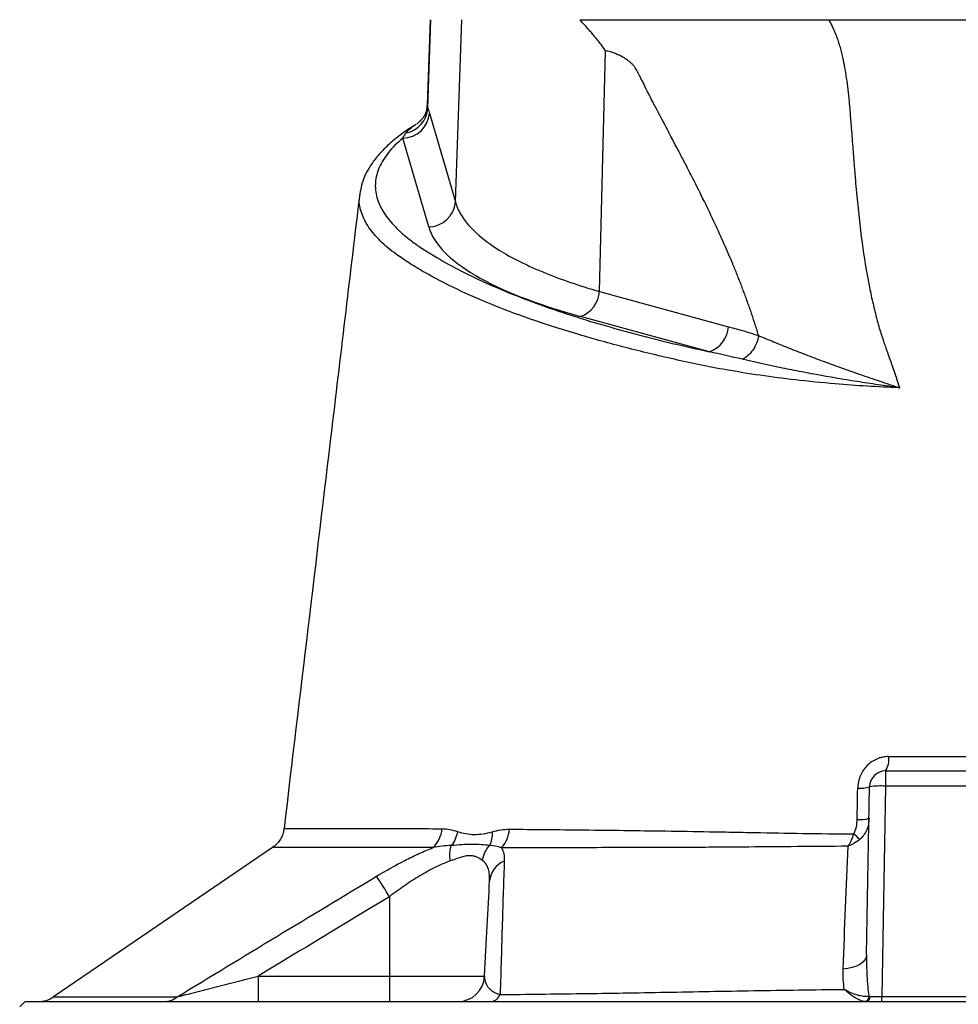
# Model space of a CAD drawing. Header units: millimetres. Extents: x 1899 to 3087, y 857 to 4238.
# Tile 8 of 10: x 2177 to 2527, y 3349 to 3716. Entities that reach past the tile are written whole.
import ezdxf

# ---------------------------------------------------------------- set-up
doc = ezdxf.new("R2010")
doc.units = ezdxf.units.MM
doc.header["$LTSCALE"] = 2

msp = doc.modelspace()

# ---------------------------------------------------------------- linework, layer by layer
at = {"color": 7, "linetype": 'Continuous', "lineweight": 25}
for p, q in [((2330.35, 3716.17), (2329.24, 3684.34)), ((2329.48, 3683.23), (2330.63, 3716.17)), ((2339.79, 3648.24), (2342.15, 3716.17)), ((2393.58, 3614.86), (2395.81, 3704.53)), ((2330.14, 3681.36), (2339.79, 3648.24)), ((2329.83, 3638.93), (2320.18, 3672.05)), ((2304.3, 3651.16), (2304.33, 3651.32)), ((2393.58, 3614.86), (2441.68, 3601.72)), ((2434.59, 3592.41), (2386.5, 3605.55)), ((2500.22, 3436.17), (2554.43, 3436.17)), ((2500.22, 3436.17), (2500.22, 3430.49)), ((2493.13, 3367.61), (2494.22, 3430.28)), ((2500.22, 3430.49), (2498.85, 3352.07)), ((2554.43, 3430.49), (2500.22, 3430.49)), ((2275.95, 3414.69), (2275.97, 3414.69)), ((2271.63, 3407.63), (2189.96, 3351.97)), ((2315.19, 3389.27), (2315.19, 3359.65)), ((2266.23, 3359.65), (2266.23, 3350.17)), ((2266.23, 3359.65), (2315.19, 3359.65)), ((2315.19, 3359.65), (2350.69, 3359.65)), ((2315.19, 3359.65), (2315.19, 3350.17)), ((2498.85, 3350.17), (2498.85, 3352.07)), ((2498.85, 3352.07), (2555.8, 3352.07)), ((2179.32, 3350.17), (2177.32, 3348.17)), ((2179.32, 3350.17), (2875.32, 3350.17))]:
    msp.add_line(p, q, dxfattribs=at)
at = {"color": 8, "linetype": 'Continuous', "lineweight": 25}
msp.add_line((2329.27, 3684.31), (2329.48, 3683.23), dxfattribs=at)
at = {"color": 7, "linetype": 'Continuous', "lineweight": 25, "flags": 128}
msp.add_lwpolyline([(2493.13, 3367.61), (2492.95, 3366.63), (2492.46, 3365.69), (2491.67, 3364.82), (2490.6, 3364.04), (2489.3, 3363.39), (2487.8, 3362.87), (2486.15, 3362.51), (2484.4, 3362.32)], dxfattribs=at)
at = {"color": 7, "linetype": 'Continuous', "lineweight": 25}
for centre, radius, start, end in [((2320.09, 3682.12), 10.07, 270.4996, 355.6619), ((2319.44, 3683.81), 10.06, 281.3501, 356.6917), ((2329.75, 3649.01), 10.07, 270.4996, 355.6619), ((2382.57, 3615.89), 11.06, 290.7749, 354.6568), ((2430.67, 3602.75), 11.06, 290.7749, 354.6568), ((2493.54, 3440.33), 7.87, 328.1345, 8.543), ((2500.22, 3430.17), 6, 90, 179), ((2490.87, 3439.73), 10.03, 263.906, 289.537), ((2498.22, 3401.65), 28.9, 86.038, 97.9584), ((2490.68, 3428.64), 10.64, 264.1885, 288.2724), ((2324.21, 3415.35), 10.61, 312.7236, 356.0363), ((2348.82, 3415.09), 11.13, 317.2917, 356.6755), ((2466.35, 3385.12), 35.18, 46.4697, 51.514), ((2361.14, 3394.47), 8.62, 111.3278, 175.2626), ((2176.43, 3306.8), 161.42, 30.7253, 33.9305), ((2340.7, 3360.17), 10, 270, 357), ((2184.24, 3360.17), 10, 270.0016, 304.9151), ((2231.05, 3358.03), 7.86, 270.4447, 309.3945), ((2352.49, 3354.47), 4.33, 276.9712, 337.2056), ((2492.12, 3352.08), 1.91, 279.5688, 0.6628), ((2492.65, 3351.92), 1.77, 279.2863, 5.045)]:
    msp.add_arc(centre, radius, start, end, dxfattribs=at)
for centre, major_axis, ratio, start_param, end_param in [((2529.44, 3643.11), (200.21, 0), 0.267961, 3.219534, 3.917258), ((2498.86, 3352.17), (6, 0.03), 0.017433, 3.878903, 4.71107)]:
    msp.add_ellipse(centre, major_axis=major_axis, ratio=ratio, start_param=start_param, end_param=end_param, dxfattribs=at)
for points, knots in [([(2395.81, 3704.53), (2395.62, 3704.8), (2395.25, 3705.34), (2394.69, 3706.14), (2394.12, 3706.93), (2393.53, 3707.7), (2392.94, 3708.47), (2392.33, 3709.22), (2391.72, 3709.97), (2391.11, 3710.69), (2390.35, 3711.53), (2389.33, 3712.67), (2387.88, 3714.27), (2386.8, 3715.49), (2386.19, 3716.17)], [0, 0, 0, 0, 0.061077, 0.12251, 0.184317, 0.246519, 0.309134, 0.372181, 0.435678, 0.499644, 0.56001, 0.663535, 0.810207, 1, 1, 1, 1]), ([(2386.19, 3716.17), (2387.07, 3716.17), (2388.8, 3716.17), (2391.39, 3716.17), (2393.93, 3716.17), (2396.42, 3716.17), (2398.87, 3716.17), (2401.27, 3716.17), (2403.62, 3716.17), (2405.93, 3716.17), (2408.19, 3716.17), (2410.4, 3716.17), (2412.57, 3716.17), (2414.69, 3716.17), (2416.76, 3716.17), (2418.79, 3716.17), (2420.77, 3716.17), (2422.7, 3716.17), (2424.59, 3716.17), (2426.43, 3716.17), (2428.66, 3716.17), (2431.31, 3716.17), (2434.39, 3716.17), (2437.49, 3716.17), (2440.61, 3716.17), (2443.73, 3716.17), (2446.87, 3716.17), (2450.02, 3716.17), (2453.19, 3716.17), (2456.36, 3716.17), (2459.55, 3716.17), (2462.76, 3716.17), (2465.98, 3716.17), (2469.21, 3716.17), (2472.45, 3716.17), (2475.7, 3716.17), (2477.89, 3716.17), (2478.98, 3716.17)], [0, 0, 0, 0, 0.033278, 0.065774, 0.09749, 0.128425, 0.158582, 0.187962, 0.216567, 0.244398, 0.271457, 0.297745, 0.323266, 0.348021, 0.372013, 0.395244, 0.417718, 0.439439, 0.460409, 0.480633, 0.500116, 0.533064, 0.565727, 0.598114, 0.630239, 0.662114, 0.69375, 0.725162, 0.756362, 0.787364, 0.818181, 0.848827, 0.879316, 0.909664, 0.939884, 0.969991, 1, 1, 1, 1]), ([(2478.98, 3716.17), (2479.12, 3715.92), (2479.41, 3715.42), (2479.82, 3714.65), (2480.21, 3713.86), (2480.6, 3713.05), (2480.97, 3712.22), (2481.33, 3711.36), (2481.68, 3710.49), (2482.02, 3709.59), (2482.34, 3708.67), (2482.65, 3707.73), (2482.95, 3706.77), (2483.24, 3705.79), (2483.52, 3704.79), (2483.78, 3703.76), (2484.03, 3702.71), (2484.44, 3700.88), (2484.98, 3698.11), (2485.58, 3694.29), (2486.13, 3690.07), (2486.56, 3686.02), (2486.95, 3681.51), (2487.4, 3675.92), (2487.91, 3669.21), (2488.43, 3662.47), (2488.9, 3656.76), (2489.75, 3647.02), (2491.19, 3633.87), (2493.19, 3621.34), (2494.68, 3614.07), (2495.33, 3611.09), (2496.02, 3608.18), (2496.73, 3605.35), (2497.48, 3602.59), (2498.09, 3600.44), (2498.6, 3598.79), (2499.04, 3597.48), (2499.6, 3595.83), (2500.29, 3593.85), (2501.11, 3591.53), (2502.04, 3588.88), (2503.1, 3585.9), (2503.84, 3583.79), (2504.23, 3582.68)], [0, 0, 0, 0, 0.006505, 0.013097, 0.01978, 0.026557, 0.033431, 0.040405, 0.047482, 0.054664, 0.061955, 0.069357, 0.076872, 0.084502, 0.092251, 0.100119, 0.108109, 0.116224, 0.142061, 0.170607, 0.201889, 0.23593, 0.260358, 0.301454, 0.35921, 0.407807, 0.449606, 0.484611, 0.621537, 0.738683, 0.761365, 0.783575, 0.805315, 0.826589, 0.847401, 0.867756, 0.87521, 0.885269, 0.89793, 0.913186, 0.931031, 0.951456, 0.974449, 1, 1, 1, 1]), ([(2478.98, 3716.17), (2479.59, 3716.17), (2480.8, 3716.17), (2482.63, 3716.17), (2484.46, 3716.17), (2486.29, 3716.17), (2488.13, 3716.17), (2489.96, 3716.17), (2491.81, 3716.17), (2493.65, 3716.17), (2495.5, 3716.17), (2497.35, 3716.17), (2499.2, 3716.17), (2501.06, 3716.17), (2502.92, 3716.17), (2504.78, 3716.17), (2506.65, 3716.17), (2508.52, 3716.17), (2510.39, 3716.17), (2512.26, 3716.17), (2514.14, 3716.17), (2516.02, 3716.17), (2517.91, 3716.17), (2519.79, 3716.17), (2521.69, 3716.17), (2523.58, 3716.17), (2525.48, 3716.17), (2527.92, 3716.17), (2530.9, 3716.17), (2534.41, 3716.17), (2537.92, 3716.17), (2541.42, 3716.17), (2544.9, 3716.17), (2548.38, 3716.17), (2551.84, 3716.17), (2555.29, 3716.17), (2558.74, 3716.17), (2562.17, 3716.17), (2565.59, 3716.17), (2569, 3716.17), (2572.4, 3716.17), (2574.66, 3716.17), (2575.78, 3716.17)], [0, 0, 0, 0, 0.0193472, 0.0386655, 0.0579573, 0.0772248, 0.0964706, 0.115697, 0.1349064, 0.1541013, 0.173284, 0.192457, 0.2116228, 0.2307837, 0.2499422, 0.2691007, 0.2882616, 0.3074275, 0.3266007, 0.3457836, 0.3649788, 0.3841885, 0.4034152, 0.4226614, 0.4419294, 0.4612217, 0.4805405, 0.4998883, 0.5358038, 0.5716275, 0.6073749, 0.6430613, 0.6787023, 0.7143134, 0.7499103, 0.7855086, 0.8211239, 0.8567718, 0.8924679, 0.9282277, 0.9640667, 1, 1, 1, 1]), ([(2452.88, 3598.41), (2452.69, 3599.03), (2452.32, 3600.27), (2451.73, 3602.12), (2451.12, 3603.99), (2450.5, 3605.87), (2449.86, 3607.76), (2449.19, 3609.65), (2448.51, 3611.56), (2447.81, 3613.47), (2447.09, 3615.4), (2446.36, 3617.34), (2445.6, 3619.28), (2444.82, 3621.24), (2444.03, 3623.2), (2442.47, 3626.97), (2440.01, 3632.68), (2436.48, 3640.41), (2432.57, 3648.57), (2429.31, 3655.1), (2426.74, 3660.11), (2424.88, 3663.7), (2422.65, 3667.96), (2420.06, 3672.89), (2417.11, 3678.5), (2414.76, 3682.92), (2413.14, 3686.01), (2412.33, 3687.61), (2411.42, 3689.4), (2410.54, 3691.19), (2409.72, 3692.84), (2409.01, 3694.23), (2408.38, 3695.45), (2407.82, 3696.51), (2407.33, 3697.4), (2406.91, 3698.13), (2406.57, 3698.68), (2406.25, 3699.11), (2405.93, 3699.48), (2405.55, 3699.85), (2405.12, 3700.23), (2404.63, 3700.62), (2404.08, 3701.02), (2403.47, 3701.42), (2402.81, 3701.83), (2402.1, 3702.24), (2401.29, 3702.69), (2400.4, 3703.14), (2399.46, 3703.55), (2398.53, 3703.9), (2397.61, 3704.18), (2396.7, 3704.4), (2396.1, 3704.49), (2395.81, 3704.53)], [0, 0, 0, 0, 0.014704, 0.029556, 0.044557, 0.05971, 0.075015, 0.090474, 0.106088, 0.121858, 0.137786, 0.153872, 0.170118, 0.186525, 0.203094, 0.219826, 0.282441, 0.349841, 0.422063, 0.499138, 0.525545, 0.558172, 0.597019, 0.642087, 0.693376, 0.750886, 0.763599, 0.778025, 0.794165, 0.81202, 0.825981, 0.838522, 0.849644, 0.859348, 0.867636, 0.874512, 0.879981, 0.883799, 0.888088, 0.892873, 0.89817, 0.903991, 0.910347, 0.917245, 0.92469, 0.932686, 0.941238, 0.951698, 0.961868, 0.971763, 0.981404, 0.990809, 1, 1, 1, 1]), ([(2329.21, 3684.32), (2329.18, 3683.78), (2329.12, 3682.53), (2328.3, 3680.43), (2327.04, 3678.66), (2325.87, 3677.63), (2325.39, 3677.35), (2325.23, 3677.25)], [0, 0, 0, 0, 0.1840995, 0.432968, 0.6723931, 0.8868503, 1, 1, 1, 1]), ([(2324.49, 3676.72), (2323.88, 3676.35), (2321.52, 3674.91), (2317.99, 3672.28), (2313.94, 3668.81), (2310.54, 3665.19), (2307.89, 3661.57), (2305.99, 3658.03), (2304.71, 3654.64), (2304.38, 3652.4), (2304.22, 3651.34)], [0, 0, 0, 0, 0.052508, 0.201162, 0.350727, 0.499948, 0.646708, 0.773208, 0.892272, 1, 1, 1, 1]), ([(2320.18, 3672.05), (2318.07, 3670.26), (2316.3, 3668.44), (2313.38, 3664.79), (2312.24, 3662.95), (2310.62, 3659.24), (2310.13, 3657.37), (2309.94, 3655.01), (2309.93, 3654.54), (2309.94, 3653.59), (2309.96, 3653.12), (2310.1, 3651.71), (2310.28, 3650.77), (2311.59, 3646.1), (2313.94, 3642.42), (2318.42, 3637.88), (2319.4, 3636.98), (2320.98, 3635.63), (2321.52, 3635.18), (2322.65, 3634.28), (2323.24, 3633.84), (2324.45, 3632.95), (2325.07, 3632.5), (2326.35, 3631.62), (2327, 3631.18), (2329.01, 3629.87), (2330.39, 3629.01), (2337.52, 3624.7), (2343.94, 3621.35), (2354.7, 3616.49), (2358.47, 3614.89), (2366.41, 3611.76), (2370.57, 3610.21), (2383.64, 3605.67), (2392.98, 3602.8), (2407.9, 3598.73), (2413.03, 3597.41), (2420.94, 3595.49), (2423.62, 3594.86), (2427.69, 3593.93), (2429.06, 3593.62), (2431.81, 3593.01), (2433.19, 3592.71), (2434.59, 3592.41)], [0, 0, 0, 0, 0.0625, 0.0625, 0.125, 0.125, 0.1875, 0.1875, 0.203125, 0.203125, 0.21875, 0.21875, 0.25, 0.25, 0.375, 0.375, 0.40625, 0.40625, 0.421875, 0.421875, 0.4375, 0.4375, 0.453125, 0.453125, 0.46875, 0.46875, 0.5, 0.5, 0.625, 0.625, 0.6875, 0.6875, 0.75, 0.75, 0.875, 0.875, 0.9375, 0.9375, 0.96875, 0.96875, 0.984375, 0.984375, 1, 1, 1, 1]), ([(2304.1, 3651.19), (2300.63, 3622.07), (2291.23, 3543.25), (2281.82, 3464.42), (2275.89, 3414.7)], [0, 0, 0, 0, 0.369307, 1, 1, 1, 1]), ([(2339.79, 3648.24), (2340.22, 3646.69), (2340.88, 3645.14), (2342.24, 3642.84), (2342.76, 3642.07), (2343.9, 3640.55), (2344.52, 3639.79), (2347.94, 3636.05), (2351.56, 3633.14), (2358.35, 3628.9), (2360.84, 3627.51), (2364.92, 3625.46), (2366.34, 3624.78), (2369.28, 3623.45), (2370.8, 3622.79), (2378.64, 3619.56), (2385.7, 3617.12), (2393.58, 3614.86)], [0, 0, 0, 0, 0.125, 0.125, 0.1875, 0.1875, 0.25, 0.25, 0.5, 0.5, 0.625, 0.625, 0.6875, 0.6875, 0.75, 0.75, 1, 1, 1, 1]), ([(2452.88, 3598.41), (2452.7, 3597.45), (2452.42, 3596.49), (2451.66, 3594.67), (2451.19, 3593.81), (2450.11, 3592.25), (2449.5, 3591.55), (2448.18, 3590.39), (2447.47, 3589.93), (2446.76, 3589.6)], [0, 0, 0, 0, 0.25, 0.25, 0.5, 0.5, 0.75, 0.75, 1, 1, 1, 1]), ([(2452.88, 3598.41), (2453.33, 3598.23), (2453.79, 3598.04), (2454.71, 3597.66), (2456.09, 3597.08), (2457.49, 3596.51), (2460.34, 3595.34), (2462.29, 3594.55), (2466.29, 3592.96), (2468.34, 3592.15), (2471.5, 3590.93), (2472.57, 3590.52), (2474.74, 3589.7), (2475.84, 3589.29), (2481.37, 3587.23), (2485.97, 3585.58), (2493.11, 3583.1), (2495.54, 3582.27), (2499.23, 3581.03), (2500.47, 3580.62), (2502.33, 3580), (2502.96, 3579.8), (2503.9, 3579.49), (2504.21, 3579.39), (2504.68, 3579.23), (2504.84, 3579.18), (2505.07, 3579.11), (2505.15, 3579.08), (2505.27, 3579.04), (2505.31, 3579.03), (2505.37, 3579.01), (2505.39, 3579), (2505.42, 3578.99), (2505.43, 3578.98), (2505.44, 3578.98), (2505.46, 3578.97), (2505.46, 3578.96)], [0, 0, 0, 0, 0.03125, 0.03125, 0.0625, 0.125, 0.125, 0.25, 0.25, 0.375, 0.375, 0.4375, 0.4375, 0.5, 0.5, 0.75, 0.75, 0.875, 0.875, 0.9375, 0.9375, 0.96875, 0.96875, 0.984375, 0.984375, 0.992187, 0.992187, 0.996094, 0.996094, 0.998047, 0.998047, 0.999023, 0.999023, 0.999512, 0.999512, 1, 1, 1, 1]), ([(2505.46, 3578.96), (2505.45, 3578.97), (2505.44, 3578.97), (2505.41, 3578.97), (2505.4, 3578.97), (2505.37, 3578.98), (2505.35, 3578.98), (2505.29, 3578.99), (2505.25, 3579), (2505.12, 3579.01), (2505.04, 3579.02), (2504.78, 3579.06), (2504.61, 3579.08), (2504.11, 3579.15), (2503.77, 3579.2), (2502.76, 3579.33), (2502.09, 3579.43), (2500.08, 3579.71), (2498.75, 3579.9), (2494.76, 3580.48), (2492.12, 3580.88), (2484.33, 3582.11), (2479.27, 3582.97), (2471.87, 3584.33), (2469.44, 3584.8), (2464.67, 3585.73), (2462.34, 3586.21), (2455.45, 3587.64), (2451.03, 3588.62), (2446.76, 3589.6)], [0, 0, 0, 0, 0.000488, 0.000488, 0.000977, 0.000977, 0.001953, 0.001953, 0.003906, 0.003906, 0.007812, 0.007812, 0.015625, 0.015625, 0.03125, 0.03125, 0.0625, 0.0625, 0.125, 0.125, 0.25, 0.25, 0.5, 0.5, 0.625, 0.625, 0.75, 0.75, 1, 1, 1, 1]), ([(2501.32, 3441.5), (2500.56, 3441.5), (2499.81, 3441.42), (2498.7, 3441.19), (2498.33, 3441.1), (2497.61, 3440.87), (2497.26, 3440.74), (2496.22, 3440.3), (2495.56, 3439.93), (2494.31, 3439.06), (2493.73, 3438.57), (2492.67, 3437.48), (2492.19, 3436.88), (2491.36, 3435.6), (2491.01, 3434.93), (2490.57, 3433.86), (2490.44, 3433.5), (2490.22, 3432.77), (2490.13, 3432.4), (2489.9, 3431.28), (2489.81, 3430.52), (2489.8, 3429.76)], [0, 0, 0, 0, 0.125, 0.125, 0.1875, 0.1875, 0.25, 0.25, 0.375, 0.375, 0.5, 0.5, 0.625, 0.625, 0.75, 0.75, 0.8125, 0.8125, 0.875, 0.875, 1, 1, 1, 1]), ([(2501.32, 3441.5), (2509.91, 3441.49), (2518.57, 3441.49), (2531.68, 3441.49), (2536.03, 3441.49), (2544.71, 3441.49), (2549.03, 3441.49), (2553.33, 3441.5)], [0, 0, 0, 0, 0.5, 0.5, 0.75, 0.75, 1, 1, 1, 1]), ([(2488.24, 3412.66), (2488.52, 3413.04), (2488.73, 3413.47), (2489.07, 3414.35), (2489.2, 3414.81), (2489.5, 3416.18), (2489.59, 3417.11), (2489.6, 3418.05)], [0, 0, 0, 0, 0.25, 0.25, 0.5, 0.5, 1, 1, 1, 1]), ([(2494.02, 3418.53), (2494, 3417.78), (2493.93, 3417.04), (2493.64, 3415.59), (2493.44, 3414.89), (2492.87, 3413.51), (2492.51, 3412.85), (2491.65, 3411.65), (2491.16, 3411.1), (2490.58, 3410.63)], [0, 0, 0, 0, 0.25, 0.25, 0.5, 0.5, 0.75, 0.75, 1, 1, 1, 1]), ([(2275.83, 3414.7), (2275.81, 3414.4), (2275.76, 3413.35), (2275.12, 3411.69), (2274.07, 3409.91), (2272.88, 3408.56), (2272, 3407.92), (2271.62, 3407.65)], [0, 0, 0, 0, 0.104419, 0.372988, 0.615344, 0.836018, 1, 1, 1, 1]), ([(2334.79, 3414.62), (2335.77, 3414.61), (2336.74, 3414.51), (2338.68, 3414.13), (2339.64, 3413.86), (2340.61, 3413.55)], [0, 0, 0, 0, 0.5, 0.5, 1, 1, 1, 1]), ([(2340.61, 3413.55), (2340.43, 3412.6), (2340.13, 3411.67), (2339.33, 3409.9), (2338.83, 3409.08), (2338.25, 3408.34)], [0, 0, 0, 0, 0.5, 0.5, 1, 1, 1, 1]), ([(2340.61, 3413.55), (2341.61, 3413.23), (2342.63, 3412.97), (2344.72, 3412.61), (2345.78, 3412.51), (2347.95, 3412.5), (2349.05, 3412.59), (2351.27, 3412.92), (2352.39, 3413.17), (2353.52, 3413.49)], [0, 0, 0, 0, 0.25, 0.25, 0.5, 0.5, 0.75, 0.75, 1, 1, 1, 1]), ([(2353.52, 3413.49), (2353.55, 3412.55), (2353.48, 3411.64), (2353.12, 3409.9), (2352.84, 3409.09), (2352.47, 3408.36)], [0, 0, 0, 0, 0.5, 0.5, 1, 1, 1, 1]), ([(2353.52, 3413.49), (2354.58, 3413.78), (2355.64, 3414.03), (2357.78, 3414.37), (2358.85, 3414.45), (2359.93, 3414.45)], [0, 0, 0, 0, 0.5, 0.5, 1, 1, 1, 1]), ([(2359.93, 3414.45), (2368.73, 3414.37), (2378, 3414.28), (2397.43, 3414.07), (2407.59, 3413.94), (2423.51, 3413.7), (2428.92, 3413.62), (2437.22, 3413.47), (2440.01, 3413.42), (2443.53, 3413.36), (2444.24, 3413.35), (2445.66, 3413.32), (2446.37, 3413.3), (2448.51, 3413.26), (2449.95, 3413.23), (2457.19, 3413.09), (2463.15, 3412.99), (2475.42, 3412.81), (2481.73, 3412.73), (2488.24, 3412.66)], [0, 0, 0, 0, 0.25, 0.25, 0.5, 0.5, 0.625, 0.625, 0.6875, 0.6875, 0.703125, 0.703125, 0.71875, 0.71875, 0.75, 0.75, 0.875, 0.875, 1, 1, 1, 1]), ([(2488.24, 3412.66), (2487.98, 3411.83), (2487.68, 3411.03), (2487.18, 3409.87), (2487.01, 3409.5), (2486.64, 3408.77), (2486.45, 3408.42), (2486.25, 3408.08)], [0, 0, 0, 0, 0.5, 0.5, 0.75, 0.75, 1, 1, 1, 1]), ([(2490.58, 3410.63), (2489.95, 3410.12), (2489.27, 3409.65), (2488.18, 3409), (2487.81, 3408.8), (2487.04, 3408.42), (2486.65, 3408.24), (2486.25, 3408.08)], [0, 0, 0, 0, 0.5, 0.5, 0.75, 0.75, 1, 1, 1, 1]), ([(2310.36, 3396.9), (2313.85, 3399), (2317.35, 3400.96), (2321.76, 3403.21), (2322.64, 3403.65), (2324.41, 3404.5), (2325.3, 3404.92), (2327.96, 3406.14), (2329.7, 3406.88), (2331.41, 3407.56)], [0, 0, 0, 0, 0.5, 0.5, 0.625, 0.625, 0.75, 0.75, 1, 1, 1, 1]), ([(2337.92, 3402.62), (2337.77, 3403.66), (2337.72, 3404.69), (2337.83, 3406.63), (2337.99, 3407.54), (2338.25, 3408.34)], [0, 0, 0, 0, 0.5, 0.5, 1, 1, 1, 1]), ([(2352.47, 3408.36), (2351.5, 3408.45), (2350.46, 3408.56), (2348.28, 3408.73), (2347.14, 3408.79), (2344.77, 3408.78), (2343.54, 3408.72), (2340.97, 3408.54), (2339.64, 3408.43), (2338.25, 3408.34)], [0, 0, 0, 0, 0.25, 0.25, 0.5, 0.5, 0.75, 0.75, 1, 1, 1, 1]), ([(2349.95, 3402.75), (2350.09, 3403.76), (2350.38, 3404.77), (2351.23, 3406.67), (2351.8, 3407.56), (2352.47, 3408.36)], [0, 0, 0, 0, 0.5, 0.5, 1, 1, 1, 1]), ([(2486.25, 3408.08), (2479.74, 3408.04), (2473.41, 3407.99), (2461.09, 3407.89), (2455.1, 3407.84), (2447.8, 3407.78), (2446.35, 3407.76), (2443.48, 3407.74), (2442.05, 3407.73), (2437.78, 3407.7), (2434.96, 3407.69), (2426.59, 3407.65), (2421.12, 3407.63), (2405.07, 3407.57), (2394.81, 3407.56), (2375.22, 3407.54), (2365.88, 3407.54), (2357, 3407.54)], [0, 0, 0, 0, 0.125, 0.125, 0.25, 0.25, 0.28125, 0.28125, 0.3125, 0.3125, 0.375, 0.375, 0.5, 0.5, 0.75, 0.75, 1, 1, 1, 1]), ([(2357, 3407.54), (2357.38, 3406.84), (2357.65, 3406.06), (2357.98, 3404.37), (2358.04, 3403.47), (2358.01, 3402.5)], [0, 0, 0, 0, 0.5, 0.5, 1, 1, 1, 1]), ([(2337.92, 3402.62), (2337.01, 3402.3), (2336.08, 3401.94), (2334.21, 3401.14), (2333.27, 3400.7), (2331.37, 3399.76), (2330.41, 3399.26), (2328.49, 3398.2), (2327.51, 3397.64), (2324.6, 3395.9), (2322.69, 3394.66), (2318.91, 3392.05), (2317.04, 3390.69), (2315.19, 3389.27)], [0, 0, 0, 0, 0.125, 0.125, 0.25, 0.25, 0.375, 0.375, 0.5, 0.5, 0.75, 0.75, 1, 1, 1, 1]), ([(2349.95, 3402.75), (2349.85, 3402.82), (2349.67, 3402.95), (2349.4, 3403.14), (2349.17, 3403.29), (2348.84, 3403.5), (2348.41, 3403.75), (2347.62, 3404.12), (2346.55, 3404.48), (2345.07, 3404.63), (2343.44, 3404.43), (2342.01, 3404.04), (2340.8, 3403.65), (2339.96, 3403.35), (2338.99, 3403), (2338.34, 3402.77), (2337.92, 3402.62)], [0, 0, 0, 0, 0.039729, 0.073756, 0.102077, 0.12469, 0.190808, 0.248842, 0.373224, 0.498565, 0.623177, 0.748673, 0.806859, 0.874268, 0.919078, 1, 1, 1, 1]), ([(2352.55, 3395.18), (2352.59, 3396), (2352.58, 3396.78), (2352.43, 3398.27), (2352.29, 3398.97), (2351.88, 3400.26), (2351.6, 3400.84), (2350.9, 3401.89), (2350.47, 3402.36), (2349.95, 3402.75)], [0, 0, 0, 0, 0.25, 0.25, 0.5, 0.5, 0.75, 0.75, 1, 1, 1, 1]), ([(2358.01, 3402.5), (2357.89, 3398.9), (2357.76, 3395.16), (2357.51, 3387.4), (2357.39, 3383.38), (2357.13, 3375.07), (2357.01, 3370.78), (2356.75, 3361.97), (2356.62, 3357.44), (2356.49, 3352.79)], [0, 0, 0, 0, 0.25, 0.25, 0.5, 0.5, 0.75, 0.75, 1, 1, 1, 1]), ([(2236.04, 3351.96), (2248.4, 3359.49), (2260.78, 3366.99), (2285.57, 3381.96), (2297.97, 3389.42), (2310.36, 3396.9)], [0, 0, 0, 0, 0.5, 0.5, 1, 1, 1, 1]), ([(2350.69, 3359.65), (2351.03, 3366.15), (2351.36, 3372.37), (2351.98, 3384.24), (2352.27, 3389.87), (2352.55, 3395.18)], [0, 0, 0, 0, 0.5, 0.5, 1, 1, 1, 1]), ([(2493.13, 3367.61), (2493.08, 3365.01), (2493.12, 3362.41), (2493.39, 3357.24), (2493.62, 3354.66), (2494.03, 3352.1)], [0, 0, 0, 0, 0.5, 0.5, 1, 1, 1, 1]), ([(2236.04, 3351.96), (2236.51, 3352.08), (2237.04, 3352.21), (2238.16, 3352.49), (2238.74, 3352.64), (2240.51, 3353.08), (2241.74, 3353.4), (2244.24, 3354.03), (2245.51, 3354.36), (2248.07, 3355.01), (2249.36, 3355.34), (2253.23, 3356.32), (2255.82, 3356.99), (2261.01, 3358.31), (2263.62, 3358.98), (2266.23, 3359.65)], [0, 0, 0, 0, 0.0625, 0.0625, 0.125, 0.125, 0.25, 0.25, 0.375, 0.375, 0.5, 0.5, 0.75, 0.75, 1, 1, 1, 1]), ([(2350.69, 3359.65), (2350.66, 3359.05), (2350.71, 3358.45), (2351, 3357.26), (2351.25, 3356.66), (2351.82, 3355.77), (2352.04, 3355.48), (2352.58, 3354.9), (2352.89, 3354.61), (2353.63, 3354.05), (2354.06, 3353.77), (2354.85, 3353.38), (2355.13, 3353.25), (2355.75, 3353.01), (2356.1, 3352.9), (2356.49, 3352.79)], [0, 0, 0, 0, 0.25, 0.25, 0.5, 0.5, 0.625, 0.625, 0.75, 0.75, 0.875, 0.875, 0.9375, 0.9375, 1, 1, 1, 1]), ([(2356.49, 3352.79), (2366.38, 3352.91), (2376.49, 3353.03), (2397.1, 3353.32), (2407.61, 3353.49), (2423.67, 3353.77), (2429.07, 3353.88), (2439.97, 3354.07), (2445.48, 3354.17), (2456.59, 3354.35), (2462.2, 3354.44), (2473.47, 3354.6), (2479.14, 3354.67), (2484.82, 3354.73)], [0, 0, 0, 0, 0.25, 0.25, 0.5, 0.5, 0.625, 0.625, 0.75, 0.75, 0.875, 0.875, 1, 1, 1, 1]), ([(2492.44, 3350.2), (2491.91, 3350.26), (2491.33, 3350.42), (2490.43, 3350.79), (2490.12, 3350.93), (2489.48, 3351.25), (2489.16, 3351.43), (2488.18, 3352.02), (2487.52, 3352.48), (2486.52, 3353.26), (2486.18, 3353.53), (2485.67, 3353.97), (2485.5, 3354.12), (2485.16, 3354.42), (2484.99, 3354.58), (2484.82, 3354.73)], [0, 0, 0, 0, 0.25, 0.25, 0.375, 0.375, 0.5, 0.5, 0.75, 0.75, 0.875, 0.875, 0.9375, 0.9375, 1, 1, 1, 1]), ([(2494.03, 3352.1), (2493.4, 3352.01), (2492.72, 3352.02), (2491.63, 3352.15), (2491.26, 3352.21), (2490.49, 3352.38), (2490.1, 3352.48), (2488.92, 3352.83), (2488.11, 3353.12), (2486.89, 3353.66), (2486.48, 3353.85), (2485.86, 3354.17), (2485.65, 3354.28), (2485.24, 3354.5), (2485.03, 3354.62), (2484.82, 3354.73)], [0, 0, 0, 0, 0.25, 0.25, 0.375, 0.375, 0.5, 0.5, 0.75, 0.75, 0.875, 0.875, 0.9375, 0.9375, 1, 1, 1, 1])]:
    msp.add_open_spline(points, degree=3, knots=knots, dxfattribs=at)
for points in [[(2329.48, 3683.23), (2329.71, 3682.72), (2329.92, 3682.09), (2330.14, 3681.36)], [(2320.18, 3672.05), (2320.57, 3672.72), (2320.99, 3673.36), (2321.42, 3673.95)], [(2441.68, 3601.72), (2445.43, 3600.69), (2449.17, 3599.64), (2452.88, 3598.41)], [(2446.76, 3589.6), (2442.62, 3590.56), (2438.56, 3591.47), (2434.59, 3592.41)], [(2505.46, 3578.96), (2505.05, 3580.2), (2504.64, 3581.44), (2504.23, 3582.68)], [(2489.6, 3418.05), (2489.67, 3421.95), (2489.74, 3425.86), (2489.8, 3429.76)], [(2338.25, 3408.34), (2336.03, 3408.28), (2333.73, 3408.06), (2331.41, 3407.56)], [(2357, 3407.54), (2355.57, 3408.06), (2354.07, 3408.29), (2352.47, 3408.36)], [(2484.4, 3362.32), (2484.95, 3377.66), (2485.55, 3392.93), (2486.25, 3408.08)], [(2315.19, 3389.27), (2298.87, 3379.4), (2282.54, 3369.55), (2266.23, 3359.65)], [(2484.82, 3354.73), (2484.44, 3357.24), (2484.31, 3359.77), (2484.4, 3362.32)], [(2494.03, 3352.1), (2494.15, 3352.09), (2494.28, 3352.08), (2494.42, 3352.08)]]:
    msp.add_open_spline(points, degree=3, dxfattribs=at)
at = {"color": 8, "linetype": 'Continuous', "lineweight": 25}
for points, knots in [([(2321.42, 3673.95), (2322.3, 3675.01), (2323.26, 3676.16), (2325.02, 3677.1), (2325.15, 3677.17)], [0, 0, 0, 0, 0.922191, 1, 1, 1, 1]), ([(2505.46, 3578.96), (2501.41, 3579.14), (2493.29, 3579.51), (2480.24, 3580.48), (2466.81, 3581.81), (2453.26, 3583.58), (2441.42, 3585.49), (2430.87, 3587.48), (2418.22, 3590.28), (2402.9, 3593.96), (2385.63, 3598.74), (2369.23, 3603.95), (2353.99, 3609.59), (2340.07, 3615.67), (2329.9, 3620.99), (2322.62, 3625.39), (2316.88, 3629.22), (2311.59, 3633.67), (2307.2, 3638.78), (2304.62, 3644.02), (2303.65, 3648.18), (2304.17, 3650.56), (2304.3, 3651.16)], [0, 0, 0, 0, 0.032998, 0.066256, 0.109299, 0.149238, 0.189512, 0.222875, 0.256343, 0.323655, 0.392164, 0.461001, 0.534301, 0.608011, 0.682962, 0.720624, 0.758344, 0.813003, 0.868015, 0.924189, 0.980785, 1, 1, 1, 1]), ([(2275.97, 3414.69), (2276.1, 3414.69), (2276.38, 3414.69), (2279.08, 3414.69), (2283.56, 3414.69), (2290.07, 3414.7), (2298.86, 3414.71), (2309.41, 3414.71), (2321.24, 3414.68), (2330.27, 3414.64), (2334.79, 3414.62)], [0, 0, 0, 0, 0.106482, 0.22548, 0.345337, 0.466941, 0.598623, 0.731042, 0.865263, 1, 1, 1, 1]), ([(2331.41, 3407.56), (2326.9, 3407.56), (2317.86, 3407.57), (2305.89, 3407.58), (2295.09, 3407.59), (2286.16, 3407.6), (2279.57, 3407.61), (2274.98, 3407.61), (2272.1, 3407.61), (2271.8, 3407.61), (2271.65, 3407.61)], [0, 0, 0, 0, 0.131019, 0.262553, 0.39573, 0.529548, 0.646695, 0.764637, 0.885145, 1, 1, 1, 1]), ([(2190, 3351.91), (2190.13, 3351.91), (2190.41, 3351.91), (2193.49, 3351.91), (2197.84, 3351.91), (2202.84, 3351.91), (2209.02, 3351.92), (2216.42, 3351.92), (2225.25, 3351.93), (2232.31, 3351.95), (2236.04, 3351.96)], [0, 0, 0, 0, 0.141465, 0.303865, 0.416649, 0.529434, 0.642622, 0.757055, 0.871913, 1, 1, 1, 1])]:
    msp.add_open_spline(points, degree=3, knots=knots, dxfattribs=at)

doc.saveas('drawing.dxf')
